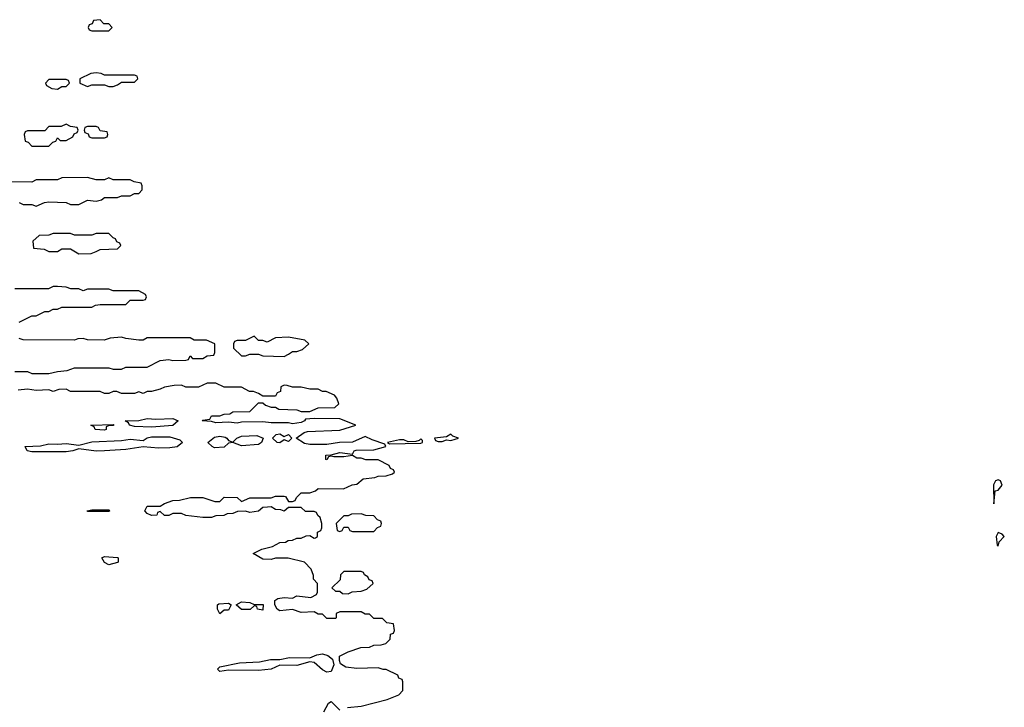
# Model space of a CAD drawing. Header units: inches. Extents: x 2722057 to 2913084, y 892730 to 1030005.
# Tile 161 of 231: x 2831373 to 2835979, y 984291 to 987506. Entities that reach past the tile are written whole.
import ezdxf

# ---------------------------------------------------------------- set-up
doc = ezdxf.new("R2010")
doc.units = ezdxf.units.IN
doc.header["$MEASUREMENT"] = 0
doc.layers.add('C8938', color=7, linetype='Continuous')

msp = doc.modelspace()

# ---------------------------------------------------------------- linework, layer by layer
at = {"layer": 'C8938', "color": 2, "elevation": 10}
for points in [[(2831750, 987506), (2831718, 987502), (2831712.7, 987487.3), (2831698, 987482), (2831694, 987470), (2831698, 987458), (2831710, 987454), (2831790, 987454), (2831806, 987470), (2831790, 987486), (2831767.3, 987487.3)], [(2831730, 987258), (2831705.4, 987254.6), (2831654, 987230), (2831654, 987210), (2831690, 987194), (2831710, 987202), (2831770, 987202), (2831790, 987194), (2831810, 987194), (2831830, 987202), (2831850, 987214), (2831910, 987214), (2831926, 987230), (2831922, 987242), (2831910, 987246), (2831770, 987246), (2831754.6, 987254.6)], [(2831590, 987226), (2831510, 987226), (2831494, 987210), (2831498, 987198), (2831523.6, 987183.6), (2831550, 987182), (2831570, 987194), (2831590, 987194), (2831606, 987210), (2831602, 987222)], [(2831590, 987018), (2831567.3, 987007.3), (2831510, 987006), (2831490, 986986), (2831410, 986986), (2831398, 986982), (2831394, 986970), (2831398, 986938), (2831412.7, 986932.7), (2831430, 986914), (2831510, 986914), (2831527.3, 986932.7), (2831542, 986938), (2831550, 986954), (2831562, 986942), (2831590, 986942), (2831622, 986958), (2831627.3, 986972.7), (2831642, 986978), (2831646, 986990), (2831642, 987002), (2831610, 987006)], [(2831730, 987006), (2831690, 987006), (2831678, 987002), (2831674, 986990), (2831678, 986978), (2831692.7, 986972.7), (2831698, 986958), (2831710, 986954), (2831770, 986954), (2831782, 986958), (2831786, 986970), (2831782, 986982), (2831750, 986986), (2831742, 987002)], [(2831790, 986506), (2831730, 986506), (2831710, 986498), (2831630, 986498), (2831610, 986506), (2831530, 986506), (2831510, 986498), (2831463.6, 986496.4), (2831434, 986470), (2831438, 986438), (2831487.3, 986432.7), (2831510, 986422), (2831550, 986422), (2831570, 986434), (2831610, 986434), (2831650, 986412), (2831707.3, 986412.7), (2831730, 986422), (2831750, 986432), (2831830, 986434), (2831846, 986450), (2831842, 986462), (2831827.3, 986467.3), (2831822, 986482), (2831810, 986486)], [(2832470, 986026), (2832430, 986006), (2832390, 986006), (2832378, 986002), (2832374, 985990), (2832374, 985970), (2832410, 985934), (2832430, 985934), (2832450, 985942), (2832490, 985942), (2832510, 985934), (2832610, 985932), (2832630, 985942), (2832650, 985954), (2832670, 985954), (2832696.4, 985963.6), (2832726, 985990), (2832707.3, 986007.3), (2832630, 986022), (2832570, 986018), (2832530, 985998), (2832510, 986006), (2832490, 986006)], [(2831990, 985601.2), (2831910, 985604), (2831886, 985610), (2831882, 985622), (2831866, 985630), (2831930, 985632), (2831970, 985642), (2832010, 985638), (2832090, 985642), (2832114, 985630), (2832090, 985609.3)], [(2831770, 985587), (2831726, 985590), (2831722, 985602), (2831706, 985610), (2831812.7, 985612.7), (2831810, 985608.7), (2831791.6, 985608.4), (2831778, 985602), (2831778, 985590)], [(2832022.8, 985502.8), (2831950, 985509.6), (2831870, 985496.2), (2831770, 985489.7), (2831730, 985488.6), (2831650, 985499.3), (2831622, 985490), (2831590, 985486.2), (2831430, 985486), (2831408, 985490), (2831398, 985510), (2831470, 985514), (2831510, 985522.7), (2831550, 985520.9), (2831590, 985525.3), (2831650, 985517.1), (2831710, 985532), (2831850, 985539), (2831890, 985545.3), (2831950, 985538), (2831970, 985550.8), (2831990, 985556.3), (2832076.1, 985556.1), (2832122, 985542), (2832134.8, 985530), (2832110.3, 985509.7), (2832076, 985504)], [(2832410, 985514.5), (2832370, 985529.3), (2832350, 985526), (2832330, 985507.8), (2832285.1, 985505.1), (2832273.2, 985510), (2832253.2, 985530), (2832285.1, 985554.9), (2832310, 985559.6), (2832334.4, 985554.4), (2832342.8, 985550), (2832350, 985538), (2832370, 985531.3), (2832388.7, 985550), (2832410, 985558.7), (2832482.8, 985562.8), (2832512, 985550), (2832504, 985530), (2832490, 985520.7)], [(2832610, 985558), (2832630, 985566), (2832646, 985550), (2832630, 985534), (2832610, 985542), (2832590, 985527.3), (2832578, 985530), (2832555.3, 985550), (2832573.6, 985566.4), (2832590.5, 985570.5)], [(2833250, 985546), (2833242, 985538), (2833226.4, 985533.6), (2833190, 985533.2), (2833170, 985542), (2833150, 985542), (2833094, 985530), (2833103.6, 985523.6), (2833250, 985526.8), (2833258, 985530), (2833258, 985538)], [(2833390, 985568), (2833370, 985555.3), (2833314, 985550), (2833318, 985538), (2833330, 985534), (2833350, 985534), (2833370, 985542), (2833390, 985538), (2833410, 985544.7), (2833426, 985550), (2833399, 985559)], [(2835950, 985354.5), (2835938, 985350), (2835928.6, 985331.4), (2835930, 985242), (2835936.4, 985303.6), (2835950, 985306.8), (2835969.2, 985330), (2835962, 985350)], [(2831690, 985206), (2831688, 985210), (2831710, 985214), (2831790, 985214), (2831794, 985210), (2831790, 985206)], [(2832970, 985195.3), (2832925.4, 985194.6), (2832910, 985186), (2832890, 985186), (2832854, 985150), (2832858, 985118), (2832870, 985114), (2832882, 985118), (2832890, 985134), (2832910, 985134), (2832918, 985118), (2832930, 985114), (2833030, 985114), (2833047.3, 985132.7), (2833062, 985138), (2833066, 985150), (2833062, 985162), (2833047.3, 985167.3), (2833030, 985186), (2832992.7, 985187.3)], [(2835950, 985108.7), (2835942, 985090), (2835946, 985050), (2835950, 985044.7), (2835954.8, 985065.2), (2835979.3, 985090), (2835970, 985101.2)], [(2831790, 984958), (2831770, 984968), (2831758, 984990), (2831770, 984996), (2831831, 984991), (2831834, 984990), (2831834, 984970), (2831830, 984968)], [(2832970, 984926), (2832890, 984926), (2832874, 984910), (2832872.7, 984887.3), (2832834, 984850), (2832850, 984834), (2832870, 984834), (2832883.6, 984823.6), (2832910, 984822), (2832928.4, 984831.6), (2832970, 984834), (2832996.4, 984843.6), (2833026, 984870), (2833022, 984882), (2833008, 984888), (2833002, 984902), (2832986, 984910), (2832982, 984922)], [(2832310, 984729), (2832298, 984750), (2832298, 984770), (2832304.7, 984775.3), (2832350, 984778), (2832362, 984770), (2832350, 984746), (2832330, 984746)], [(2832470, 984772), (2832512, 984772), (2832510, 984746), (2832486, 984750), (2832482, 984762), (2832470, 984766), (2832451.1, 984748.9), (2832410, 984748), (2832386, 984770), (2832410, 984784.7), (2832450, 984782)], [(2832810, 984456), (2832790, 984467), (2832750, 984501.2), (2832730, 984504), (2832670, 984487), (2832590, 984489), (2832550, 984469.4), (2832490, 984462.7), (2832350, 984465.2), (2832310, 984459), (2832299, 984470), (2832310, 984481), (2832400.7, 984499.3), (2832495.5, 984504.5), (2832545.6, 984514.4), (2832590, 984514.8), (2832635.5, 984524.5), (2832730, 984522), (2832763.2, 984536.8), (2832790, 984542), (2832814, 984534), (2832836.3, 984516.3), (2832842, 984490), (2832830, 984459)]]:
    msp.add_lwpolyline(points, close=True, dxfattribs=at)
for points in [[(2831370, 986652), (2831390, 986642), (2831430, 986642), (2831450, 986634), (2831488.4, 986651.6), (2831510, 986654), (2831590, 986652), (2831610, 986642), (2831650, 986642), (2831690, 986662), (2831730, 986658), (2831756.4, 986663.6), (2831770, 986674), (2831830, 986674), (2831850, 986682), (2831890, 986682), (2831910, 986694), (2831930, 986694), (2831946, 986710), (2831946, 986730), (2831942, 986742), (2831908.4, 986748.4), (2831890, 986758), (2831810, 986758), (2831790, 986766), (2831770, 986758), (2831730, 986758), (2831690, 986768), (2831570, 986766), (2831550, 986758), (2831450, 986758), (2831430, 986746), (2831332.7, 986747.3)], [(2831370, 986092), (2831430, 986122), (2831450, 986122), (2831490, 986142), (2831510, 986142), (2831530, 986152), (2831550, 986152), (2831570, 986162), (2831710, 986162), (2831728.4, 986171.6), (2831750, 986174), (2831870, 986174), (2831890, 986194), (2831950, 986194), (2831962, 986198), (2831966, 986210), (2831962, 986222), (2831930, 986238), (2831810, 986238), (2831790, 986246), (2831690, 986246), (2831670, 986238), (2831650, 986248), (2831611.6, 986248.4), (2831590, 986255.3), (2831550, 986258), (2831530, 986258), (2831508.4, 986248.4), (2831350, 986248)], [(2831350, 985862), (2831410, 985862), (2831430, 985852), (2831510, 985852), (2831550, 985862), (2831594.6, 985865.4), (2831630, 985878), (2831790, 985878), (2831810, 985872), (2831850, 985872), (2831870, 985882), (2831970, 985882), (2832030, 985912), (2832070, 985918), (2832090, 985912), (2832150, 985914), (2832162, 985918), (2832170, 985934), (2832182, 985922), (2832230, 985922), (2832250, 985934), (2832282, 985938), (2832286, 985950), (2832286, 985990), (2832247.3, 986007.3), (2832190, 986008), (2832170, 986018), (2831970, 986018), (2831950, 986008), (2831930, 986008), (2831870, 986015.3), (2831850, 986022), (2831796.4, 986016.4), (2831768.4, 986008.4), (2831690, 986008.7), (2831670, 986015.3), (2831645.4, 986014.6), (2831630, 986008), (2831390, 986008.7), (2831370, 986015.3)], [(2832906, 984290), (2832970, 984297.3), (2833092, 984328), (2833146, 984350), (2833166, 984370), (2833166, 984410), (2833162, 984422), (2833147.3, 984427.3), (2833142, 984442), (2833087.3, 984467.3), (2833072.7, 984467.3), (2833050, 984475.3), (2832950, 984472.7), (2832899.3, 984479.3), (2832874.6, 984494.6), (2832868.7, 984510), (2832868.7, 984530), (2832910, 984551.3), (2832968.4, 984571.6), (2833010, 984572), (2833030, 984582), (2833063.6, 984583.6), (2833086, 984590), (2833106, 984610), (2833107.3, 984632.7), (2833122, 984638), (2833126, 984650), (2833122, 984682), (2833090, 984686), (2833070, 984706), (2833030, 984706), (2833010, 984726), (2832990, 984726), (2832970, 984738), (2832870, 984738), (2832854, 984730), (2832854, 984710), (2832850, 984706), (2832810, 984706), (2832790, 984726), (2832770, 984726), (2832750, 984738), (2832690, 984735.3), (2832650, 984748), (2832590, 984742), (2832578, 984750), (2832566, 984770), (2832566, 984790), (2832580.4, 984799.6), (2832610, 984804.7), (2832650, 984802), (2832670, 984812), (2832735.3, 984804.7), (2832762, 984818), (2832766, 984830), (2832766, 984870), (2832748, 984890), (2832747.3, 984907.3), (2832736.4, 984936.4), (2832706, 984970), (2832628.4, 984988.4), (2832570, 984988.7), (2832550, 984982), (2832510, 984984), (2832466, 985010), (2832506, 985030), (2832556.4, 985043.6), (2832590, 985062), (2832616.4, 985063.6), (2832628.4, 985071.6), (2832650, 985072), (2832670, 985082), (2832690, 985082), (2832712.7, 985092.7), (2832730, 985094), (2832750, 985082), (2832756.4, 985083.6), (2832766, 985090), (2832766, 985110), (2832782, 985118), (2832786, 985130), (2832786, 985150), (2832778, 985178), (2832767.3, 985187.3), (2832762, 985202), (2832750, 985206), (2832710, 985206), (2832690, 985226), (2832630, 985226), (2832610, 985208), (2832594.6, 985214.6), (2832570, 985215.3), (2832550, 985228), (2832532.7, 985227.3), (2832510, 985226), (2832490, 985208), (2832450, 985202), (2832430, 985208), (2832392.7, 985207.3), (2832370, 985198), (2832343.6, 985196.4), (2832327.3, 985187.3), (2832290, 985186), (2832270, 985178), (2832230, 985178), (2832150, 985188), (2832130, 985198), (2832090, 985198), (2832070, 985188), (2832050, 985188), (2832030, 985206), (2832018, 985202), (2832014, 985190), (2831990, 985188.7), (2831970, 985198), (2831958, 985210), (2831968.9, 985231.1), (2832030, 985232), (2832050, 985244.7), (2832090, 985258), (2832120.4, 985259.6), (2832171.6, 985271.6), (2832230, 985272), (2832286, 985254), (2832310, 985254), (2832330, 985274), (2832390, 985272), (2832410, 985254), (2832450, 985271.3), (2832550, 985271.3), (2832570, 985278), (2832610, 985278), (2832616.9, 985276.9), (2832630, 985254), (2832650, 985254), (2832662, 985258), (2832667.3, 985272.7), (2832690, 985294), (2832730, 985294), (2832756.4, 985303.6), (2832770, 985314), (2832887.3, 985312.7), (2832928.4, 985331.6), (2832950, 985334), (2832980.4, 985359.6), (2833034.6, 985365.4), (2833050, 985372), (2833087.3, 985372.7), (2833116.4, 985383.6), (2833126, 985390), (2833122, 985402), (2833107.3, 985407.3), (2833102, 985422), (2833050, 985448), (2832991.6, 985448.4), (2832970, 985455.3), (2832950, 985455.3), (2832930, 985468), (2832890, 985462), (2832842, 985462), (2832830, 985466), (2832818, 985462), (2832810, 985448), (2832806, 985450), (2832806, 985470), (2832830, 985471.3), (2832870, 985482), (2832930, 985474), (2832938, 985490), (2832946.6, 985493.4), (2833030, 985494.8), (2833086, 985510), (2833082, 985522), (2833021.3, 985541.3), (2832990, 985557.2), (2832930, 985531.3), (2832869.3, 985529.3), (2832810, 985520.5), (2832730, 985520.5), (2832705.1, 985525.1), (2832666, 985550), (2832703.3, 985576.7), (2832719.3, 985580.7), (2832870, 985587.2), (2832946, 985610), (2832870, 985639.3), (2832750, 985642), (2832710, 985638), (2832704.7, 985630), (2832690, 985622.7), (2832650, 985616), (2832630, 985620.9), (2832550, 985620.9), (2832510, 985626), (2832410, 985624), (2832390, 985619), (2832350, 985624), (2832290, 985622), (2832270, 985628), (2832226, 985630), (2832230, 985634), (2832262, 985638), (2832270, 985654), (2832310, 985654), (2832330, 985662), (2832356.4, 985663.6), (2832370, 985672), (2832450, 985674), (2832490, 985714), (2832510, 985714), (2832523.6, 985703.6), (2832550, 985694), (2832570, 985694), (2832585.4, 985685.4), (2832670, 985682), (2832690, 985674), (2832730, 985674), (2832770, 985692), (2832847.3, 985692.7), (2832866, 985710), (2832856.4, 985736.4), (2832846, 985750), (2832807.3, 985767.3), (2832790, 985768), (2832770, 985778), (2832730, 985778), (2832690, 985788), (2832650, 985788), (2832623.6, 985796.4), (2832610, 985798), (2832594, 985790), (2832592.7, 985767.3), (2832578, 985762), (2832570, 985746), (2832510, 985746), (2832490, 985758), (2832467.3, 985767.3), (2832448.4, 985768.4), (2832410, 985788), (2832330, 985788), (2832290, 985806), (2832250, 985806), (2832210, 985788), (2832150, 985788), (2832130, 985798), (2832096.4, 985796.4), (2832050, 985788), (2832030, 985778), (2831990, 985768), (2831970, 985768), (2831950, 985758), (2831930, 985766), (2831910, 985758), (2831850, 985758), (2831827.3, 985767.3), (2831810, 985768), (2831790, 985758), (2831770, 985758), (2831750, 985768), (2831610, 985768), (2831590, 985778), (2831556.4, 985776.4), (2831530, 985768), (2831510, 985775.3), (2831450, 985773.2), (2831410, 985779), (2831366.4, 985773.6)], [(2832796, 984270), (2832818, 984310), (2832830, 984318), (2832870, 984278)]]:
    msp.add_lwpolyline(points, dxfattribs=at)

doc.saveas('drawing.dxf')
